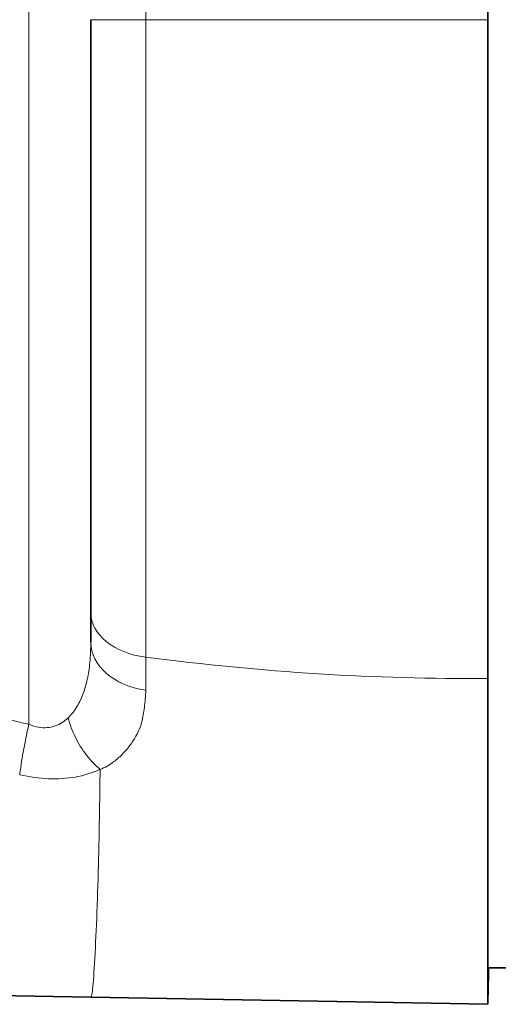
# Model space of a CAD drawing. Header units: millimetres. Extents: x 5 to 415, y 5 to 292.
# Tile 87 of 197: x 235.54 to 242.6, y 147.08 to 161.6. Entities that reach past the tile are written whole.
import ezdxf

# ---------------------------------------------------------------- set-up
doc = ezdxf.new("R2010")
doc.units = ezdxf.units.MM
doc.layers.add('Sichtbar (ISO)', color=7, linetype='Continuous', lineweight=35)
doc.layers.add('Sichtbar schmal (ISO)', color=7, linetype='Continuous', lineweight=18)

msp = doc.modelspace()

# ---------------------------------------------------------------- linework, layer by layer
at = {"layer": 'Sichtbar (ISO)'}
for p, q in [((236.59045476, 161.59989239), (236.59045476, 152.85652936)), ((236.59045476, 152.85653041), (236.59045476, 152.42251272)), ((242.74039024, 147.6191681), (242.44011044, 147.61916924)), ((242.44023043, 147.6188865), (242.44022839, 147.08511508)), ((242.44545476, 147.21630225), (242.45248189, 147.61888645)), ((231.19286629, 147.28143852), (236.59072365, 147.18721857)), ((242.44545476, 147.21630225), (242.44022889, 147.21639347)), ((242.44026281, 147.08511448), (242.44026331, 147.21639287)), ((236.59714059, 147.18710811), (242.44009345, 147.08511614)), ((242.44022839, 147.08511508), (242.44009347, 147.08511744)), ((242.44026281, 147.08511448), (242.44022839, 147.08511508)), ((242.44039786, 147.08511212), (242.44026281, 147.08511448))]:
    msp.add_line(p, q, dxfattribs=at)
for points, knots in [([(242.44010695, 161.59989444), (242.4401112, 162.71367183), (242.44011583, 163.82390704), (242.44012536, 165.91806241), (242.44013016, 166.89228322), (242.4401454, 169.75578335), (242.44015514, 171.27444617), (242.4401733, 173.77539984), (242.44018155, 174.61170673), (242.44019635, 175.79192499), (242.44020515, 176.11103548), (242.44021922, 176.11103534)], [-3.7715286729, -3.7715286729, -3.7715286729, -3.7715286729, -3.3916178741, -3.3916178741, -3.0402890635, -3.0402890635, -2.3111972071, -2.3111972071, -1.3482986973, -1.3482986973, -0.0000117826, -0.0000117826, -0.0000117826, -0.0000117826]), ([(242.4400816, 151.88603023), (242.44008265, 152.92762525), (242.44008487, 154.3208621), (242.44009371, 157.83420863), (242.44009968, 159.6974835), (242.44010695, 161.59989444)], [-1.1410256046, -1.1410256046, -1.1410256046, -1.1410256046, -0.5707402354, -0.5707402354, -0.0000162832, -0.0000162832, -0.0000162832, -0.0000162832]), ([(242.44009335, 147.08511534), (242.44009033, 147.08326576), (242.44008779, 147.10347406), (242.4400835, 147.57711936), (242.44008234, 147.97744443), (242.44008007, 149.32547779), (242.44008039, 150.67699501), (242.4400816, 151.88603463)], [-0.90538753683, -0.90538753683, -0.90538753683, -0.90538753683, -0.69928878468, -0.69928878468, -0.48778935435, -0.48778935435, -0.00000241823, -0.00000241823, -0.00000241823, -0.00000241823]), ([(242.44008387, 151.88603023), (242.44008364, 151.61040095), (242.4400835, 151.34713155), (242.44008343, 151.09694199), (242.44008339, 150.93845608), (242.44008338, 150.78521878), (242.4400834, 150.63741679), (242.44008342, 150.50098418), (242.44008347, 150.36918284), (242.44008355, 150.24188257), (242.44008361, 150.12897923), (242.4400837, 150.01961644), (242.44008381, 149.91396672), (242.44008391, 149.81644391), (242.44008403, 149.72208489), (242.44008417, 149.63058051), (242.44008431, 149.53907613), (242.44008446, 149.45042638), (242.44008464, 149.36497356), (242.4400848, 149.28609404), (242.44008497, 149.20993853), (242.44008516, 149.13622895), (242.44008538, 149.04972257), (242.44008562, 148.96658513), (242.4400859, 148.88469975), (242.44008616, 148.80911324), (242.44008644, 148.73459357), (242.44008676, 148.66316703), (242.44008708, 148.5917405), (242.44008743, 148.5234071), (242.44008782, 148.45876765), (242.44008818, 148.39910046), (242.44008857, 148.34258076), (242.44008899, 148.28937927), (242.44008996, 148.16930647), (242.4400911, 148.06613623), (242.44009245, 147.97981864), (242.4400937, 147.90014086), (242.44009513, 147.83482242), (242.44009679, 147.78233639), (242.44009858, 147.72547652), (242.44010063, 147.68367736), (242.440103, 147.65652744), (242.44010519, 147.63146604), (242.44010765, 147.61888657), (242.44011044, 147.61916924)], [0.45531525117, 0.45531525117, 0.45531525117, 0.45531525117, 0.51039026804, 0.51039026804, 0.51039026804, 0.54527826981, 0.54527826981, 0.54527826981, 0.57748257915, 0.57748257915, 0.57748257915, 0.60604476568, 0.60604476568, 0.60604476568, 0.63240986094, 0.63240986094, 0.63240986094, 0.6587749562, 0.6587749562, 0.6587749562, 0.68311196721, 0.68311196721, 0.68311196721, 0.71167415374, 0.71167415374, 0.71167415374, 0.738039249, 0.738039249, 0.738039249, 0.76440434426, 0.76440434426, 0.76440434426, 0.78874135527, 0.78874135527, 0.78874135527, 0.84366863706, 0.84366863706, 0.84366863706, 0.89437074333, 0.89437074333, 0.89437074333, 0.94929802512, 0.94929802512, 0.94929802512, 1, 1, 1, 1])]:
    msp.add_open_spline(points, degree=3, knots=knots, dxfattribs=at)
msp.add_open_spline([(242.44040514, 147.21649692), (242.4404024, 147.09596727), (242.44040023, 147.0836485), (242.44039786, 147.08511003)], degree=3, dxfattribs=at)
at = {"layer": 'Sichtbar schmal (ISO)'}
for p, q in [((235.6776131, 171.92869595), (235.67761114, 151.21247161)), ((236.59045476, 161.59988982), (237.40134688, 161.59989463)), ((237.40134688, 161.59989463), (242.44010695, 161.59989444))]:
    msp.add_line(p, q, dxfattribs=at)
for centre, major_axis, ratio, start_param, end_param in [((237.5904547, 152.85669969), (-0.99999992, -0.00030491), 0.6684544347, 6.2829831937, 7.6635245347), ((237.59045476, 152.42251862), (-1, -0.00002521), 0.7199279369, 6.2831574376, 7.6646540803), ((235.76459775, 151.21251092), (-0.21840565, -0.97585802), 0.0848933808, 4.7314268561, 5.5978501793)]:
    msp.add_ellipse(centre, major_axis=major_axis, ratio=ratio, start_param=start_param, end_param=end_param, dxfattribs=at)
for points, knots in [([(237.40134688, 161.59989463), (237.40134689, 162.30093716), (237.40134668, 162.98317095), (237.40134661, 163.64140893), (237.40134654, 164.29964676), (237.4013466, 164.93388879), (237.40134661, 165.54182812), (237.40134662, 165.84579779), (237.40134661, 166.14319178), (237.40134661, 166.43357378), (237.40134661, 166.72395578), (237.40134661, 167.00732578), (237.40134661, 167.28371949), (237.40134661, 167.5601132), (237.40134661, 167.82953062), (237.40134661, 168.09179918), (237.40134661, 168.35406774), (237.40134661, 168.60918745), (237.40134661, 168.8570085), (237.40134661, 169.07216428), (237.40134661, 169.28181867), (237.40134661, 169.48589019), (237.40134661, 169.6899617), (237.40134662, 169.88845036), (237.40134661, 170.08112485), (237.40134659, 170.46647383), (237.40134653, 170.82856603), (237.40134661, 171.17234192), (237.40134663, 171.27657202), (237.40134667, 171.3791184), (237.40134666, 171.47995294)], [0, 0, 0, 0, 0.166677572, 0.166677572, 0.166677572, 0.3333551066, 0.3333551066, 0.3333551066, 0.4166938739, 0.4166938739, 0.4166938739, 0.5000326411, 0.5000326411, 0.5000326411, 0.5833714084, 0.5833714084, 0.5833714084, 0.6667101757, 0.6667101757, 0.6667101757, 0.7390640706, 0.7390640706, 0.7390640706, 0.8114179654, 0.8114179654, 0.8114179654, 0.9561257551, 0.9561257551, 0.9561257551, 1, 1, 1, 1]), ([(237.4013471, 152.20027472), (237.4013471, 152.49214556), (237.40134709, 152.98028733), (237.40134709, 153.70831745), (237.40134709, 154.36910982), (237.40134709, 155.1008419), (237.40134709, 155.9090941), (237.40134709, 156.75920412), (237.40134708, 157.94878012), (237.40134719, 159.53438491), (237.40134688, 160.89885243), (237.40134688, 161.59989463)], [0, 0, 0, 0, 0.1294670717, 0.207092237, 0.2847174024, 0.3741277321, 0.4635380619, 0.5529483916, 0.6423587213, 0.8211793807, 1, 1, 1, 1]), ([(235.67761114, 151.21247161), (235.2591833, 151.30633319), (234.84850584, 151.41205302), (234.44809519, 151.52859428), (234.07654797, 151.63673471), (233.7138402, 151.75419237), (233.36176455, 151.8799899), (233.14302614, 151.9581457), (232.92838691, 152.03951226), (232.71820503, 152.12369641), (232.6138151, 152.16550772), (232.51056418, 152.20809141), (232.40827828, 152.25150688), (232.12313712, 152.37253563), (231.84546335, 152.49997196), (231.57160551, 152.63543536), (231.32268526, 152.75856341), (231.07692163, 152.88833612), (230.83179268, 153.02637253), (230.61198686, 153.15014904), (230.39269883, 153.28058168), (230.17209822, 153.4188926), (230.15723255, 153.42821299), (230.14236098, 153.43756924), (230.12748306, 153.44696187), (229.94601811, 153.56152308), (229.76326926, 153.68101585), (229.57979959, 153.80554564), (229.40233571, 153.92599899), (229.22419684, 154.05116432), (229.04595686, 154.18113783), (228.88555665, 154.29810248), (228.7250778, 154.41896277), (228.5647081, 154.54352162), (228.41976418, 154.6560993), (228.27490926, 154.77169733), (228.13024503, 154.89014013), (227.99885816, 154.99771218), (227.86762898, 155.1076305), (227.7365463, 155.21968923), (227.67329452, 155.27376131), (227.61007653, 155.32833147), (227.5468796, 155.3833681)], [0, 0, 0, 0, 0.1330983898, 0.1330983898, 0.1330983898, 0.2566024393, 0.2566024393, 0.2566024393, 0.3333333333, 0.3333333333, 0.3333333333, 0.3714428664, 0.3714428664, 0.3714428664, 0.477680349, 0.477680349, 0.477680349, 0.5742438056, 0.5742438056, 0.5742438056, 0.6608317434, 0.6608317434, 0.6608317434, 0.6666666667, 0.6666666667, 0.6666666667, 0.7378348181, 0.7378348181, 0.7378348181, 0.806673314, 0.806673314, 0.806673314, 0.8686218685, 0.8686218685, 0.8686218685, 0.9246116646, 0.9246116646, 0.9246116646, 0.9754626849, 0.9754626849, 0.9754626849, 1, 1, 1, 1]), ([(236.59045476, 152.4225125), (236.59045349, 152.32035446), (236.58253124, 152.13235847), (236.54450387, 151.87919556), (236.4831477, 151.66201865), (236.39267567, 151.46613113), (236.30776451, 151.35596496), (236.25644689, 151.30750985)], [0, 0, 0, 0, 0.2273772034, 0.4280350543, 0.6106456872, 0.7940820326, 1, 1, 1, 1]), ([(237.40227408, 151.71545032), (237.4020538, 151.76938438), (237.40187565, 151.82327428), (237.40173695, 151.87714072), (237.40159824, 151.93100717), (237.40149909, 151.9848505), (237.40143501, 152.03870231), (237.40137093, 152.09255412), (237.40134171, 152.14641368), (237.4013471, 152.20027471)], [0, 0, 0, 0, 0.3333333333, 0.3333333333, 0.3333333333, 0.6666666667, 0.6666666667, 0.6666666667, 1, 1, 1, 1]), ([(236.25644481, 151.3075062), (236.22879572, 151.28139697), (236.1684897, 151.23381263), (236.06486603, 151.18260933), (235.94773727, 151.15700534), (235.81662495, 151.16264577), (235.7250928, 151.19121821), (235.67761114, 151.21247161)], [0, 0, 0, 0, 0.1826068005, 0.3739829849, 0.5698517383, 0.7728295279, 1, 1, 1, 1]), ([(236.25644481, 151.3075062), (236.28195109, 151.21074138), (236.31910223, 151.11104174), (236.36537402, 151.01715996), (236.4116458, 150.92327818), (236.46666012, 150.83508829), (236.52849077, 150.75510378), (236.59032143, 150.67511927), (236.6591773, 150.60373406), (236.72895921, 150.54646856)], [0, 0, 0, 0, 0.33333333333, 0.33333333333, 0.33333333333, 0.66666666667, 0.66666666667, 0.66666666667, 0.99999999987, 0.99999999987, 0.99999999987, 0.99999999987]), ([(236.72895921, 150.54646856), (236.79802936, 150.57407419), (236.86407508, 150.61110398), (236.93049564, 150.66146979), (236.95408318, 150.6793559), (236.97788036, 150.69888656), (237.001183, 150.71965218), (237.04349868, 150.75736084), (237.08401511, 150.79919958), (237.12085158, 150.84203428), (237.14069047, 150.86510362), (237.1593012, 150.88851577), (237.17691699, 150.91239383), (237.21002207, 150.95726749), (237.239663, 151.00377003), (237.26647904, 151.05315692)], [0, 0, 0, 0, 0.3333333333, 0.3333333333, 0.3333333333, 0.4517079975, 0.4517079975, 0.4517079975, 0.6666666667, 0.6666666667, 0.6666666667, 0.7824361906, 0.7824361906, 0.7824361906, 1, 1, 1, 1]), ([(235.54307234, 150.46873222), (235.68883891, 150.4343437), (235.82987675, 150.4147555), (235.96714054, 150.40907816), (236.10440437, 150.40340083), (236.23789644, 150.41164214), (236.36515385, 150.43452085), (236.44908506, 150.44961025), (236.53030121, 150.47107006), (236.60902089, 150.49872073), (236.64965303, 150.51299296), (236.68962002, 150.52891478), (236.72895106, 150.54647524)], [0.00000009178, 0.00000009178, 0.00000009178, 0.00000009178, 0.33333333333, 0.33333333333, 0.33333333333, 0.66666666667, 0.66666666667, 0.66666666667, 0.88651293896, 0.88651293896, 0.88651293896, 0.99998931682, 0.99998931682, 0.99998931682, 0.99998931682]), ([(236.7160584, 149.74500848), (236.72066368, 149.98738723), (236.72388062, 150.23221898), (236.72792608, 150.48022625), (236.72828613, 150.50229917), (236.72865269, 150.52439711), (236.72896217, 150.5464802)], [0, 0, 0, 0, 0.9182727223, 0.9182727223, 0.9182727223, 1, 1, 1, 1]), ([(236.59072368, 147.18722012), (236.59069635, 147.18635385), (236.5982267, 147.16362972), (236.61694854, 147.29387259), (236.6387323, 147.54708387), (236.66734588, 148.06013965), (236.69511958, 148.81906344), (236.71022381, 149.39832445), (236.71539464, 149.71010694), (236.71605758, 149.74500469)], [0, 0, 0, 0, 0.1950870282, 0.2926318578, 0.3901766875, 0.5852663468, 0.7803560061, 0.9754456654, 1, 1, 1, 1])]:
    msp.add_open_spline(points, degree=3, knots=knots, dxfattribs=at)
for points in [[(237.4013471, 152.20027472), (239.1095076, 151.98054), (240.80393531, 151.87511546), (242.44008177, 151.88603254)], [(237.26647799, 151.05315269), (237.29743622, 151.11358118), (237.34865594, 151.24258814), (237.38318333, 151.45603896), (237.39838441, 151.62471897), (237.40227408, 151.71545032)]]:
    msp.add_open_spline(points, degree=3, dxfattribs=at)

doc.saveas('drawing.dxf')
